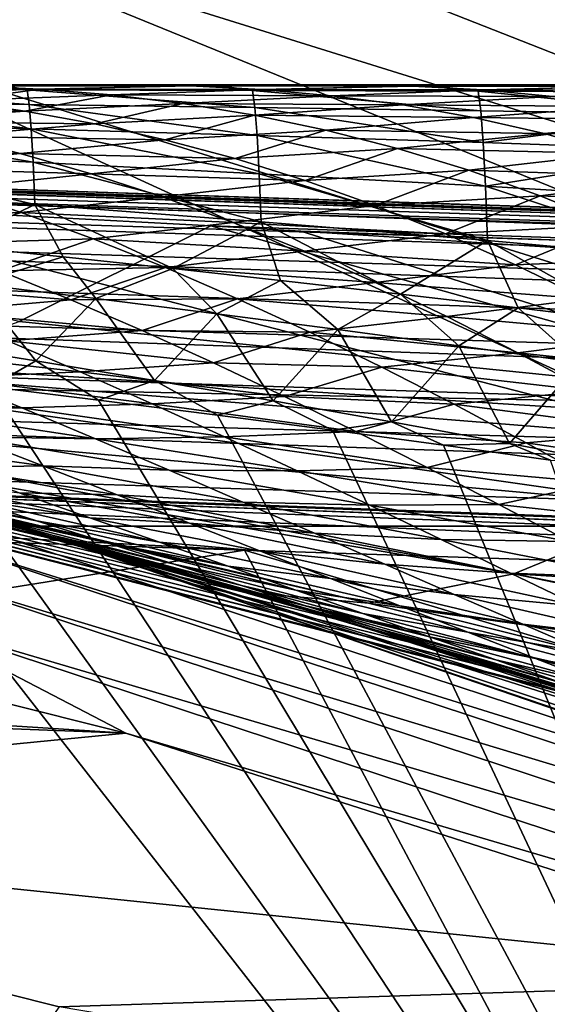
# Model space of a CAD drawing. Header units: metres. Extents: x -31 to 167, y -24 to 31.
# Tile 84 of 155: x 5.902 to 6.839, y 20.867 to 22.616. Entities that reach past the tile are written whole.
import ezdxf

# ---------------------------------------------------------------- set-up
doc = ezdxf.new("R2010")
doc.units = ezdxf.units.M
doc.layers.add('solid_12_381_042_XXX', color=7, linetype='CONTINUOUS')

msp = doc.modelspace()

# ---------------------------------------------------------------- linework, layer by layer
at = {"layer": 'solid_12_381_042_XXX'}
for points in [[(5.735486, 23.269783, -0.742193), (5.711607, 23.172903, -0.50068), (8.463148, 22.315489, -0.50068)], [(8.49853, 22.408783, -0.742193), (5.735486, 23.269783, -0.742193), (8.463148, 22.315489, -0.50068)], [(7.416531, 22.825317, -1), (5.735486, 23.269783, -0.742193), (8.49853, 22.408783, -0.742193)], [(5.711607, 23.172903, -0.50068), (5.673571, 23.018581, -0.293264), (8.406787, 22.166876, -0.293264)], [(8.463148, 22.315489, -0.50068), (5.711607, 23.172903, -0.50068), (8.406787, 22.166876, -0.293264)], [(5.673571, 23.018581, -0.293264), (5.623972, 22.817352, -0.134106), (8.333295, 21.973093, -0.134106)], [(8.406787, 22.166876, -0.293264), (5.673571, 23.018581, -0.293264), (8.333295, 21.973093, -0.134106)], [(10.218121, 21.716084, -4), (-10.218286, 21.716007, -4), (-7.416245, 22.825409, -4)], [(10.218121, 21.716084, -4), (-7.416245, 22.825409, -4), (7.416117, 22.825451, -4)], [(5.623972, 22.817352, -0.134106), (5.5662, 22.58296, -0.034074), (8.247691, 21.747374, -0.034074)], [(8.333295, 21.973093, -0.134106), (5.623972, 22.817352, -0.134106), (8.247691, 21.747374, -0.034074)], [(7.126499, 21.868082), (4.330167, 22.58868), (4.216481, 22.10136)], [(5.5662, 22.58296, -0.034074), (4.330167, 22.58868), (7.126499, 21.868082)], [(8.247691, 21.747374, -0.034074), (5.5662, 22.58296, -0.034074), (7.126499, 21.868082)], [(5.867918, 22.5, 114.522804), (5.514713, 22.492529, 114.654556), (5.91559, 22.491316, 114.65329)], [(5.810761, 22.498266, 109.09314), (5.937952, 22.492479, 108.910759), (5.538063, 22.493422, 108.916817)], [(6.079035, 22.5, 109.275742), (5.736103, 22.5, 109.275742), (5.867918, 22.5, 114.522804)], [(5.810761, 22.498266, 109.09314), (5.736103, 22.5, 109.275742), (6.079035, 22.5, 109.275742)], [(6.204986, 22.497984, 109.095863), (5.810761, 22.498266, 109.09314), (6.079035, 22.5, 109.275742)], [(6.204986, 22.497984, 109.095863), (5.937952, 22.492479, 108.910759), (5.810761, 22.498266, 109.09314)], [(6.24662, 22.5, 114.512352), (5.867918, 22.5, 114.522804), (5.91559, 22.491316, 114.65329)], [(6.079035, 22.5, 109.275742), (5.867918, 22.5, 114.522804), (6.24662, 22.5, 114.512352)], [(6.24662, 22.5, 114.512352), (5.91559, 22.491316, 114.65329), (6.315918, 22.489992, 114.651566)], [(6.204986, 22.497984, 109.095863), (6.330896, 22.491745, 108.916199), (5.937952, 22.492479, 108.910759)], [(6.151828, 22.5, 109.275742), (6.079035, 22.5, 109.275742), (6.24662, 22.5, 114.512352)], [(6.204986, 22.497984, 109.095863), (6.079035, 22.5, 109.275742), (6.151828, 22.5, 109.275742)], [(6.475266, 22.5, 109.275742), (6.151828, 22.5, 109.275742), (6.24662, 22.5, 114.512352)], [(6.204986, 22.497984, 109.095863), (6.151828, 22.5, 109.275742), (6.475266, 22.5, 109.275742)], [(6.600034, 22.497673, 109.098755), (6.204986, 22.497984, 109.095863), (6.475266, 22.5, 109.275742)], [(6.600034, 22.497673, 109.098755), (6.330896, 22.491745, 108.916199), (6.204986, 22.497984, 109.095863)], [(6.620892, 22.5, 114.501373), (6.24662, 22.5, 114.512352), (6.315918, 22.489992, 114.651566)], [(6.475266, 22.5, 109.275742), (6.24662, 22.5, 114.512352), (6.620892, 22.5, 114.501373)], [(6.620892, 22.5, 114.501373), (6.315918, 22.489992, 114.651566), (6.71641, 22.488546, 114.649368)], [(6.600034, 22.497673, 109.098755), (6.724587, 22.491058, 108.921974), (6.330896, 22.491745, 108.916199)], [(6.563918, 22.5, 109.275742), (6.475266, 22.5, 109.275742), (6.620892, 22.5, 114.501373)], [(6.600034, 22.497673, 109.098755), (6.475266, 22.5, 109.275742), (6.563918, 22.5, 109.275742)], [(6.872386, 22.5, 109.275734), (6.563918, 22.5, 109.275742), (6.620892, 22.5, 114.501373)], [(6.600034, 22.497673, 109.098755), (6.563918, 22.5, 109.275742), (6.872386, 22.5, 109.275734)], [(6.995819, 22.497532, 109.101791), (6.600034, 22.497673, 109.098755), (6.872386, 22.5, 109.275734)], [(6.995819, 22.497532, 109.101791), (6.724587, 22.491058, 108.921974), (6.600034, 22.497673, 109.098755)], [(6.988854, 22.5, 114.489922), (6.620892, 22.5, 114.501373), (6.71641, 22.488546, 114.649368)], [(6.872386, 22.5, 109.275734), (6.620892, 22.5, 114.501373), (6.988854, 22.5, 114.489922)], [(6.988854, 22.5, 114.489922), (6.71641, 22.488546, 114.649368), (7.116345, 22.486977, 114.646706)], [(6.995819, 22.497532, 109.101791), (7.118928, 22.490526, 108.92807), (6.724587, 22.491058, 108.921974)], [(30.313025, 21.493221, 142.746536), (0.756085, 22.487293, 142.760712), (1.120382, 22.47504, 144.491714)], [(1.315599, 22.468142, 142.738632), (0.756085, 22.487293, 142.760712), (30.313025, 21.493221, 142.746536)], [(5.514713, 22.492529, 114.654556), (5.517868, 22.469984, 114.775681), (5.919177, 22.465134, 114.783508)], [(5.91559, 22.491316, 114.65329), (5.514713, 22.492529, 114.654556), (5.919177, 22.465134, 114.783508)], [(5.937952, 22.492479, 108.910759), (5.662529, 22.484547, 108.737701), (5.538063, 22.493422, 108.916817)], [(5.937952, 22.492479, 108.910759), (5.786964, 22.471333, 108.558769), (5.662529, 22.484547, 108.737701)], [(5.937952, 22.492479, 108.910759), (6.065067, 22.482212, 108.728683), (5.786964, 22.471333, 108.558769)], [(6.065067, 22.482212, 108.728683), (5.911388, 22.453411, 108.380005), (5.786964, 22.471333, 108.558769)], [(6.065067, 22.482212, 108.728683), (6.192122, 22.466955, 108.54689), (5.911388, 22.453411, 108.380005)], [(5.91559, 22.491316, 114.65329), (5.919177, 22.465134, 114.783508), (6.319983, 22.459843, 114.790924)], [(6.315918, 22.489992, 114.651566), (5.91559, 22.491316, 114.65329), (6.319983, 22.459843, 114.790924)], [(6.330896, 22.491745, 108.916199), (6.065067, 22.482212, 108.728683), (5.937952, 22.492479, 108.910759)], [(6.330896, 22.491745, 108.916199), (6.456699, 22.480745, 108.736931), (6.065067, 22.482212, 108.728683)], [(6.456699, 22.480745, 108.736931), (6.192122, 22.466955, 108.54689), (6.065067, 22.482212, 108.728683)], [(6.456699, 22.480745, 108.736931), (6.582403, 22.464396, 108.558029), (6.192122, 22.466955, 108.54689)], [(6.315918, 22.489992, 114.651566), (6.319983, 22.459843, 114.790924), (6.720975, 22.454082, 114.797935)], [(6.71641, 22.488546, 114.649368), (6.315918, 22.489992, 114.651566), (6.720975, 22.454082, 114.797935)], [(6.724587, 22.491058, 108.921974), (6.456699, 22.480745, 108.736931), (6.330896, 22.491745, 108.916199)], [(6.724587, 22.491058, 108.921974), (6.848995, 22.47933, 108.745682), (6.456699, 22.480745, 108.736931)], [(6.848995, 22.47933, 108.745682), (6.582403, 22.464396, 108.558029), (6.456699, 22.480745, 108.736931)], [(6.848995, 22.47933, 108.745682), (6.973261, 22.461729, 108.569817), (6.582403, 22.464396, 108.558029)], [(6.71641, 22.488546, 114.649368), (6.720975, 22.454082, 114.797935), (7.121469, 22.447828, 114.804535)], [(7.116345, 22.486977, 114.646706), (6.71641, 22.488546, 114.649368), (7.121469, 22.447828, 114.804535)], [(7.118928, 22.490526, 108.92807), (6.848995, 22.47933, 108.745682), (6.724587, 22.491058, 108.921974)], [(30.490351, 21.468952, 144.664551), (1.120014, 22.467461, 144.594604), (1.119152, 22.44487, 144.695175)], [(30.50066, 21.48691, 144.505798), (1.120382, 22.47504, 144.491714), (1.120014, 22.467461, 144.594604)], [(30.490351, 21.468952, 144.664551), (30.50066, 21.48691, 144.505798), (1.120014, 22.467461, 144.594604)], [(30.50066, 21.48691, 144.505798), (30.313025, 21.493221, 142.746536), (1.120382, 22.47504, 144.491714)], [(1.315599, 22.468142, 142.738632), (30.313025, 21.493221, 142.746536), (30.306046, 21.475065, 142.587387)], [(1.315599, 22.468142, 142.738632), (30.306046, 21.475065, 142.587387), (1.898175, 22.44739, 142.713928)], [(5.517868, 22.469984, 114.775681), (5.520926, 22.432707, 114.89312), (5.922636, 22.421913, 114.909111)], [(5.919177, 22.465134, 114.783508), (5.517868, 22.469984, 114.775681), (5.922636, 22.421913, 114.909111)], [(5.786964, 22.471333, 108.558769), (5.911388, 22.453411, 108.380005), (5.524968, 22.456446, 108.365898)], [(6.192122, 22.466955, 108.54689), (6.035814, 22.430494, 108.201378), (5.911388, 22.453411, 108.380005)], [(5.919177, 22.465134, 114.783508), (5.922636, 22.421913, 114.909111), (6.323883, 22.410168, 114.924583)], [(6.319983, 22.459843, 114.790924), (5.919177, 22.465134, 114.783508), (6.323883, 22.410168, 114.924583)], [(6.192122, 22.466955, 108.54689), (6.319126, 22.44627, 108.365349), (6.035814, 22.430494, 108.201378)], [(6.582403, 22.464396, 108.558029), (6.319126, 22.44627, 108.365349), (6.192122, 22.466955, 108.54689)], [(6.582403, 22.464396, 108.558029), (6.708013, 22.442129, 108.37944), (6.319126, 22.44627, 108.365349)], [(6.973261, 22.461729, 108.569817), (6.708013, 22.442129, 108.37944), (6.582403, 22.464396, 108.558029)], [(6.973261, 22.461729, 108.569817), (7.097389, 22.437498, 108.394348), (6.708013, 22.442129, 108.37944)], [(30.490351, 21.468952, 144.664551), (1.119152, 22.44487, 144.695175), (1.1178, 22.407757, 144.791367)], [(30.306046, 21.475065, 142.587387), (3.335737, 22.391733, 142.647522), (1.898175, 22.44739, 142.713928)], [(5.911388, 22.453411, 108.380005), (5.650889, 22.435179, 108.184288), (5.524968, 22.456446, 108.365898)], [(5.911388, 22.453411, 108.380005), (6.035814, 22.430494, 108.201378), (5.650889, 22.435179, 108.184288)], [(6.319126, 22.44627, 108.365349), (6.160256, 22.402393, 108.022842), (6.035814, 22.430494, 108.201378)], [(6.319126, 22.44627, 108.365349), (6.446092, 22.419786, 108.184013), (6.160256, 22.402393, 108.022842)], [(6.708013, 22.442129, 108.37944), (6.446092, 22.419786, 108.184013), (6.319126, 22.44627, 108.365349)], [(6.319983, 22.459843, 114.790924), (6.323883, 22.410168, 114.924583), (6.725327, 22.397411, 114.939537)], [(6.720975, 22.454082, 114.797935), (6.319983, 22.459843, 114.790924), (6.725327, 22.397411, 114.939537)], [(7.121469, 22.447828, 114.804535), (6.720975, 22.454082, 114.797935), (6.725327, 22.397411, 114.939537)], [(7.121469, 22.447828, 114.804535), (6.725327, 22.397411, 114.939537), (7.12632, 22.383598, 114.953941)], [(5.520926, 22.432707, 114.89312), (5.523842, 22.38126, 115.005081), (5.925907, 22.362413, 115.027878)], [(5.922636, 22.421913, 114.909111), (5.520926, 22.432707, 114.89312), (5.925907, 22.362413, 115.027878)], [(6.035814, 22.430494, 108.201378), (5.776868, 22.409094, 108.002701), (5.650889, 22.435179, 108.184288)], [(6.035814, 22.430494, 108.201378), (6.160256, 22.402393, 108.022842), (5.776868, 22.409094, 108.002701)], [(6.708013, 22.442129, 108.37944), (6.833538, 22.413397, 108.201126), (6.446092, 22.419786, 108.184013)], [(7.097389, 22.437498, 108.394348), (6.833538, 22.413397, 108.201126), (6.708013, 22.442129, 108.37944)], [(7.097389, 22.437498, 108.394348), (7.221373, 22.406137, 108.219215), (6.833538, 22.413397, 108.201126)], [(30.48839, 21.410524, 144.824265), (1.1178, 22.407757, 144.791367), (1.115987, 22.356922, 144.881042)], [(30.490351, 21.468952, 144.664551), (1.1178, 22.407757, 144.791367), (30.48839, 21.410524, 144.824265)], [(5.776868, 22.409094, 108.002701), (5.902916, 22.378107, 107.821114), (5.521444, 22.386549, 107.799194)], [(6.160256, 22.402393, 108.022842), (5.902916, 22.378107, 107.821114), (5.776868, 22.409094, 108.002701)], [(5.922636, 22.421913, 114.909111), (5.925907, 22.362413, 115.027878), (6.327539, 22.34197, 115.049812)], [(6.323883, 22.410168, 114.924583), (5.922636, 22.421913, 114.909111), (6.327539, 22.34197, 115.049812)], [(6.446092, 22.419786, 108.184013), (6.284724, 22.368927, 107.84436), (6.160256, 22.402393, 108.022842)], [(6.446092, 22.419786, 108.184013), (6.573029, 22.387154, 108.002831), (6.284724, 22.368927, 107.84436)], [(6.323883, 22.410168, 114.924583), (6.327539, 22.34197, 115.049812), (6.729367, 22.319843, 115.070869)], [(6.725327, 22.397411, 114.939537), (6.323883, 22.410168, 114.924583), (6.729367, 22.319843, 115.070869)], [(6.833538, 22.413397, 108.201126), (6.573029, 22.387154, 108.002831), (6.446092, 22.419786, 108.184013)], [(6.833538, 22.413397, 108.201126), (6.958972, 22.377874, 108.023033), (6.573029, 22.387154, 108.002831)], [(7.221373, 22.406137, 108.219215), (6.958972, 22.377874, 108.023033), (6.833538, 22.413397, 108.201126)], [(30.306046, 21.475065, 142.587387), (4.14347, 22.356859, 142.606277), (3.335737, 22.391733, 142.647522)], [(6.160256, 22.402393, 108.022842), (6.284724, 22.368927, 107.84436), (5.902916, 22.378107, 107.821114)], [(7.12632, 22.383598, 114.953941), (6.725327, 22.397411, 114.939537), (6.729367, 22.319843, 115.070869)], [(5.902916, 22.378107, 107.821114), (5.649107, 22.353317, 107.614578), (5.521444, 22.386549, 107.799194)], [(5.523842, 22.38126, 115.005081), (5.526562, 22.316429, 115.109871), (5.928926, 22.287693, 115.137711)], [(5.925907, 22.362413, 115.027878), (5.523842, 22.38126, 115.005081), (5.928926, 22.287693, 115.137711)], [(5.902916, 22.378107, 107.821114), (6.029046, 22.342136, 107.639488), (5.649107, 22.353317, 107.614578)], [(6.284724, 22.368927, 107.84436), (6.029046, 22.342136, 107.639488), (5.902916, 22.378107, 107.821114)], [(6.573029, 22.387154, 108.002831), (6.409214, 22.32999, 107.665901), (6.284724, 22.368927, 107.84436)], [(6.573029, 22.387154, 108.002831), (6.699931, 22.348185, 107.821762), (6.409214, 22.32999, 107.665901)], [(6.958972, 22.377874, 108.023033), (6.699931, 22.348185, 107.821762), (6.573029, 22.387154, 108.002831)], [(6.958972, 22.377874, 108.023033), (7.084301, 22.33544, 107.845108), (6.699931, 22.348185, 107.821762)], [(7.12632, 22.383598, 114.953941), (6.729367, 22.319843, 115.070869), (7.130774, 22.295975, 115.090965)], [(30.485064, 21.31156, 144.969452), (1.115987, 22.356922, 144.881042), (1.113752, 22.293468, 144.962296)], [(30.48839, 21.410524, 144.824265), (1.115987, 22.356922, 144.881042), (30.485064, 21.31156, 144.969452)], [(30.306046, 21.475065, 142.587387), (4.783903, 22.32691, 142.571732), (4.14347, 22.356859, 142.606277)], [(5.925907, 22.362413, 115.027878), (5.928926, 22.287693, 115.137711), (6.33087, 22.256645, 115.164078)], [(6.327539, 22.34197, 115.049812), (5.925907, 22.362413, 115.027878), (6.33087, 22.256645, 115.164078)], [(6.284724, 22.368927, 107.84436), (6.409214, 22.32999, 107.665901), (6.029046, 22.342136, 107.639488)], [(6.029046, 22.342136, 107.639488), (5.776908, 22.315529, 107.429825), (5.649107, 22.353317, 107.614578)], [(6.029046, 22.342136, 107.639488), (6.155251, 22.301165, 107.457787), (5.776908, 22.315529, 107.429825)], [(6.409214, 22.32999, 107.665901), (6.155251, 22.301165, 107.457787), (6.029046, 22.342136, 107.639488)], [(6.327539, 22.34197, 115.049812), (6.33087, 22.256645, 115.164078), (6.732992, 22.223196, 115.188881)], [(6.729367, 22.319843, 115.070869), (6.327539, 22.34197, 115.049812), (6.732992, 22.223196, 115.188881)], [(6.699931, 22.348185, 107.821762), (6.53371, 22.285557, 107.487427), (6.409214, 22.32999, 107.665901)], [(6.699931, 22.348185, 107.821762), (6.826781, 22.302811, 107.640762), (6.53371, 22.285557, 107.487427)], [(7.084301, 22.33544, 107.845108), (6.826781, 22.302811, 107.640762), (6.699931, 22.348185, 107.821762)], [(30.304073, 21.416359, 142.427338), (6.241515, 22.249552, 142.487793), (4.783903, 22.32691, 142.571732)], [(5.901484, 22.079742, 141.962677), (4.783903, 22.32691, 142.571732), (6.241515, 22.249552, 142.487793)], [(30.306046, 21.475065, 142.587387), (30.304073, 21.416359, 142.427338), (4.783903, 22.32691, 142.571732)], [(6.409214, 22.32999, 107.665901), (6.53371, 22.285557, 107.487427), (6.155251, 22.301165, 107.457787)], [(7.084301, 22.33544, 107.845108), (7.209513, 22.285992, 107.667297), (6.826781, 22.302811, 107.640762)], [(5.928926, 22.287693, 115.137711), (5.526562, 22.316429, 115.109871), (5.78021, 22.21463, 115.22525)], [(5.776908, 22.315529, 107.429825), (5.904835, 22.273216, 107.244926), (5.614505, 22.261705, 107.090462)], [(6.155251, 22.301165, 107.457787), (5.904835, 22.273216, 107.244926), (5.776908, 22.315529, 107.429825)], [(6.826781, 22.302811, 107.640762), (6.658197, 22.235611, 107.308914), (6.53371, 22.285557, 107.487427)], [(6.826781, 22.302811, 107.640762), (6.953566, 22.250988, 107.459778), (6.658197, 22.235611, 107.308914)], [(6.729367, 22.319843, 115.070869), (6.732992, 22.223196, 115.188881), (7.134704, 22.187288, 115.211975)], [(7.130774, 22.295975, 115.090965), (6.729367, 22.319843, 115.070869), (7.134704, 22.187288, 115.211975)], [(7.209513, 22.285992, 107.667297), (6.953566, 22.250988, 107.459778), (6.826781, 22.302811, 107.640762)], [(30.485064, 21.31156, 144.969452), (1.113752, 22.293468, 144.962296), (1.111143, 22.218773, 145.033325)], [(5.928926, 22.287693, 115.137711), (5.78021, 22.21463, 115.22525), (5.979191, 22.194262, 115.240028)], [(6.155251, 22.301165, 107.457787), (6.281512, 22.255198, 107.276009), (5.904835, 22.273216, 107.244926)], [(5.928926, 22.287693, 115.137711), (5.979191, 22.194262, 115.240028), (6.174068, 22.173573, 115.253944)], [(6.33087, 22.256645, 115.164078), (5.928926, 22.287693, 115.137711), (6.174068, 22.173573, 115.253944)], [(6.53371, 22.285557, 107.487427), (6.281512, 22.255198, 107.276009), (6.155251, 22.301165, 107.457787)], [(6.53371, 22.285557, 107.487427), (6.658197, 22.235611, 107.308914), (6.281512, 22.255198, 107.276009)], [(5.904835, 22.273216, 107.244926), (5.740658, 22.217434, 106.907501), (5.614505, 22.261705, 107.090462)], [(5.904835, 22.273216, 107.244926), (6.032865, 22.226439, 107.059883), (5.740658, 22.217434, 106.907501)], [(6.281512, 22.255198, 107.276009), (6.032865, 22.226439, 107.059883), (5.904835, 22.273216, 107.244926)], [(5.600026, 21.791964, 139.842636), (5.960344, 21.696182, 118.390305), (3.22969, 22.266996, 118.390305)], [(5.749282, 21.737875, 118.2976), (3.22969, 22.266996, 118.390305), (5.960344, 21.696182, 118.390305)], [(6.281512, 22.255198, 107.276009), (6.407811, 22.204277, 107.094116), (6.032865, 22.226439, 107.059883)], [(6.33087, 22.256645, 115.164078), (6.174068, 22.173573, 115.253944), (6.365152, 22.152552, 115.267059)], [(6.658197, 22.235611, 107.308914), (6.407811, 22.204277, 107.094116), (6.281512, 22.255198, 107.276009)], [(6.33087, 22.256645, 115.164078), (6.365152, 22.152552, 115.267059), (6.578752, 22.128246, 115.281013)], [(6.732992, 22.223196, 115.188881), (6.33087, 22.256645, 115.164078), (6.578752, 22.128246, 115.281013)], [(6.953566, 22.250988, 107.459778), (6.78267, 22.180296, 107.130295), (6.658197, 22.235611, 107.308914)], [(6.953566, 22.250988, 107.459778), (7.080287, 22.192865, 107.278717), (6.78267, 22.180296, 107.130295)], [(7.385522, 21.928896, 141.929443), (5.901484, 22.079742, 141.962677), (6.241515, 22.249552, 142.487793)], [(30.304073, 21.416359, 142.427338), (6.401515, 22.240175, 142.47821), (6.241515, 22.249552, 142.487793)], [(7.385522, 21.928896, 141.929443), (6.241515, 22.249552, 142.487793), (6.401515, 22.240175, 142.47821)], [(30.304073, 21.416359, 142.427338), (7.712156, 22.156013, 142.398376), (6.401515, 22.240175, 142.47821)], [(7.385522, 21.928896, 141.929443), (6.401515, 22.240175, 142.47821), (7.712156, 22.156013, 142.398376)], [(6.658197, 22.235611, 107.308914), (6.78267, 22.180296, 107.130295), (6.407811, 22.204277, 107.094116)], [(30.480618, 21.17931, 145.085587), (1.111143, 22.218773, 145.033325), (1.108217, 22.13446, 145.092621)], [(30.485064, 21.31156, 144.969452), (1.111143, 22.218773, 145.033325), (30.480618, 21.17931, 145.085587)], [(6.032865, 22.226439, 107.059883), (5.866937, 22.169521, 106.72435), (5.740658, 22.217434, 106.907501)], [(6.032865, 22.226439, 107.059883), (6.160978, 22.175287, 106.874672), (5.866937, 22.169521, 106.72435)], [(6.407811, 22.204277, 107.094116), (6.160978, 22.175287, 106.874672), (6.032865, 22.226439, 107.059883)], [(6.732992, 22.223196, 115.188881), (6.578752, 22.128246, 115.281013), (6.787225, 22.103737, 115.293839)], [(6.732992, 22.223196, 115.188881), (6.787225, 22.103737, 115.293839), (6.99085, 22.078979, 115.305626)], [(7.134704, 22.187288, 115.211975), (6.732992, 22.223196, 115.188881), (6.99085, 22.078979, 115.305626)], [(5.979191, 22.194262, 115.240028), (5.78021, 22.21463, 115.22525), (5.822164, 22.146566, 115.296539)], [(6.407811, 22.204277, 107.094116), (6.53414, 22.148602, 106.912064), (6.160978, 22.175287, 106.874672)], [(6.78267, 22.180296, 107.130295), (6.53414, 22.148602, 106.912064), (6.407811, 22.204277, 107.094116)], [(5.979191, 22.194262, 115.240028), (5.822164, 22.146566, 115.296539), (6.037364, 22.120472, 115.312218)], [(6.174068, 22.173573, 115.253944), (5.979191, 22.194262, 115.240028), (6.037364, 22.120472, 115.312218)], [(6.78267, 22.180296, 107.130295), (6.907129, 22.11985, 106.951492), (6.53414, 22.148602, 106.912064)], [(7.080287, 22.192865, 107.278717), (6.907129, 22.11985, 106.951492), (6.78267, 22.180296, 107.130295)], [(5.866937, 22.169521, 106.72435), (5.993321, 22.118179, 106.540985), (5.624198, 22.147537, 106.500603)], [(6.160978, 22.175287, 106.874672), (5.993321, 22.118179, 106.540985), (5.866937, 22.169521, 106.72435)], [(6.160978, 22.175287, 106.874672), (6.289162, 22.120001, 106.689262), (5.993321, 22.118179, 106.540985)], [(6.174068, 22.173573, 115.253944), (6.037364, 22.120472, 115.312218), (6.252363, 22.093414, 115.327042)], [(6.53414, 22.148602, 106.912064), (6.289162, 22.120001, 106.689262), (6.160978, 22.175287, 106.874672)], [(6.365152, 22.152552, 115.267059), (6.174068, 22.173573, 115.253944), (6.252363, 22.093414, 115.327042)], [(5.993321, 22.118179, 106.540985), (5.7525, 22.09763, 106.313942), (5.624198, 22.147537, 106.500603)], [(5.822164, 22.146566, 115.296539), (5.720144, 22.043377, 115.438873), (5.931077, 22.009577, 115.45726)], [(6.037364, 22.120472, 115.312218), (5.822164, 22.146566, 115.296539), (5.931077, 22.009577, 115.45726)], [(6.365152, 22.152552, 115.267059), (6.252363, 22.093414, 115.327042), (6.467251, 22.065399, 115.340973)], [(6.53414, 22.148602, 106.912064), (6.660494, 22.088438, 106.729805), (6.289162, 22.120001, 106.689262)], [(6.578752, 22.128246, 115.281013), (6.365152, 22.152552, 115.267059), (6.467251, 22.065399, 115.340973)], [(6.907129, 22.11985, 106.951492), (6.660494, 22.088438, 106.729805), (6.53414, 22.148602, 106.912064)], [(30.480618, 21.17931, 145.085587), (1.108217, 22.13446, 145.092621), (1.105038, 22.042368, 145.138855)], [(6.578752, 22.128246, 115.281013), (6.467251, 22.065399, 115.340973), (6.681955, 22.036461, 115.353928)], [(6.787225, 22.103737, 115.293839), (6.578752, 22.128246, 115.281013), (6.681955, 22.036461, 115.353928)], [(5.993321, 22.118179, 106.540985), (6.119797, 22.06366, 106.357407), (5.7525, 22.09763, 106.313942)], [(6.037364, 22.120472, 115.312218), (5.931077, 22.009577, 115.45726), (6.141681, 21.974602, 115.474472)], [(6.289162, 22.120001, 106.689262), (6.119797, 22.06366, 106.357407), (5.993321, 22.118179, 106.540985)], [(6.252363, 22.093414, 115.327042), (6.037364, 22.120472, 115.312218), (6.141681, 21.974602, 115.474472)], [(6.289162, 22.120001, 106.689262), (6.417405, 22.06086, 106.503616), (6.119797, 22.06366, 106.357407)], [(6.660494, 22.088438, 106.729805), (6.417405, 22.06086, 106.503616), (6.289162, 22.120001, 106.689262)], [(6.907129, 22.11985, 106.951492), (7.031548, 22.054554, 106.772461), (6.660494, 22.088438, 106.729805)], [(4.216481, 22.10136), (6.791781, 21.450447, 101.904671), (6.928383, 21.406717, 101.786072)], [(6.952882, 21.398771), (4.216481, 22.10136), (6.928383, 21.406717, 101.786072)], [(4.216481, 22.10136), (6.779873, 21.454214, 101.91497), (6.791781, 21.450447, 101.904671)], [(4.216481, 22.10136), (6.630152, 21.500956, 102.04409), (6.779873, 21.454214, 101.91497)], [(4.216481, 22.10136), (6.479219, 21.546919, 102.173439), (6.630152, 21.500956, 102.04409)], [(4.216481, 22.10136), (6.327077, 21.592085, 102.302994), (6.479219, 21.546919, 102.173439)], [(4.216481, 22.10136), (6.173728, 21.636429, 102.432777), (6.327077, 21.592085, 102.302994)], [(4.216481, 22.10136), (6.019174, 21.679934, 102.562782), (6.173728, 21.636429, 102.432777)], [(4.216481, 22.10136), (5.863296, 21.722609, 102.692856), (6.019174, 21.679934, 102.562782)], [(7.126499, 21.868082), (4.216481, 22.10136), (6.952882, 21.398771)], [(6.119797, 22.06366, 106.357407), (5.880917, 22.045084, 106.12706), (5.7525, 22.09763, 106.313942)], [(6.252363, 22.093414, 115.327042), (6.141681, 21.974602, 115.474472), (6.352102, 21.93845, 115.490448)], [(6.467251, 22.065399, 115.340973), (6.252363, 22.093414, 115.327042), (6.352102, 21.93845, 115.490448)], [(6.787225, 22.103737, 115.293839), (6.681955, 22.036461, 115.353928), (6.896406, 22.006626, 115.365837)], [(6.99085, 22.078979, 115.305626), (6.787225, 22.103737, 115.293839), (6.896406, 22.006626, 115.365837)], [(7.385522, 21.928896, 141.929443), (5.58101, 21.964479, 141.383194), (5.901484, 22.079742, 141.962677)], [(6.660494, 22.088438, 106.729805), (6.786814, 22.024111, 106.547333), (6.417405, 22.06086, 106.503616)], [(7.031548, 22.054554, 106.772461), (6.786814, 22.024111, 106.547333), (6.660494, 22.088438, 106.729805)], [(6.119797, 22.06366, 106.357407), (6.246303, 22.006252, 106.173645), (5.880917, 22.045084, 106.12706)], [(6.417405, 22.06086, 106.503616), (6.246303, 22.006252, 106.173645), (6.119797, 22.06366, 106.357407)], [(6.417405, 22.06086, 106.503616), (6.545602, 21.998228, 106.317833), (6.246303, 22.006252, 106.173645)], [(6.467251, 22.065399, 115.340973), (6.352102, 21.93845, 115.490448), (6.562273, 21.901157, 115.505104)], [(6.786814, 22.024111, 106.547333), (6.545602, 21.998228, 106.317833), (6.417405, 22.06086, 106.503616)], [(6.681955, 22.036461, 115.353928), (6.467251, 22.065399, 115.340973), (6.562273, 21.901157, 115.505104)], [(30.475502, 21.027117, 145.163284), (1.105038, 22.042368, 145.138855), (1.101675, 21.944489, 145.171066)], [(30.480618, 21.17931, 145.085587), (1.105038, 22.042368, 145.138855), (30.475502, 21.027117, 145.163284)], [(5.880917, 22.045084, 106.12706), (6.009346, 21.990202, 105.940056), (5.645744, 22.03146, 105.89238)], [(5.720144, 22.043377, 115.438873), (5.85028, 21.963594, 115.540306), (5.931077, 22.009577, 115.45726)], [(6.246303, 22.006252, 106.173645), (6.009346, 21.990202, 105.940056), (5.880917, 22.045084, 106.12706)], [(7.031548, 22.054554, 106.772461), (7.155706, 21.98494, 106.59343), (6.786814, 22.024111, 106.547333)], [(6.009346, 21.990202, 105.940056), (5.776093, 21.979555, 105.702217), (5.645744, 22.03146, 105.89238)], [(6.786814, 22.024111, 106.547333), (6.91286, 21.956163, 106.364944), (6.545602, 21.998228, 106.317833)], [(6.681955, 22.036461, 115.353928), (6.562273, 21.901157, 115.505104), (6.772117, 21.862757, 115.518364)], [(6.896406, 22.006626, 115.365837), (6.681955, 22.036461, 115.353928), (6.772117, 21.862757, 115.518364)], [(7.155706, 21.98494, 106.59343), (6.91286, 21.956163, 106.364944), (6.786814, 22.024111, 106.547333)], [(5.305753, 19.801424, 115.540306), (7.845351, 18.939327, 115.540306), (5.448718, 22.012014, 115.540306)], [(7.845351, 18.939327, 115.540306), (5.652816, 21.987604, 115.540306), (5.448718, 22.012014, 115.540306)], [(5.931077, 22.009577, 115.45726), (5.85028, 21.963594, 115.540306), (6.04201, 21.939789, 115.540306)], [(5.931077, 22.009577, 115.45726), (6.04201, 21.939789, 115.540306), (6.141681, 21.974602, 115.474472)], [(6.246303, 22.006252, 106.173645), (6.372584, 21.946405, 105.990036), (6.009346, 21.990202, 105.940056)], [(6.545602, 21.998228, 106.317833), (6.372584, 21.946405, 105.990036), (6.246303, 22.006252, 106.173645)], [(6.896406, 22.006626, 115.365837), (6.772117, 21.862757, 115.518364), (6.981583, 21.82329, 115.530136)], [(6.009346, 21.990202, 105.940056), (6.137532, 21.933405, 105.753288), (5.776093, 21.979555, 105.702217)], [(6.372584, 21.946405, 105.990036), (6.137532, 21.933405, 105.753288), (6.009346, 21.990202, 105.940056)], [(6.545602, 21.998228, 106.317833), (6.673529, 21.932615, 106.132179), (6.372584, 21.946405, 105.990036)], [(6.91286, 21.956163, 106.364944), (6.673529, 21.932615, 106.132179), (6.545602, 21.998228, 106.317833)], [(5.776093, 21.979555, 105.702217), (5.906212, 21.926191, 105.512314), (5.545609, 21.975134, 105.461525)], [(5.906212, 21.926191, 105.512314), (5.677663, 21.925514, 105.268532), (5.545609, 21.975134, 105.461525)], [(7.845351, 18.939327, 115.540306), (5.85028, 21.963594, 115.540306), (5.652816, 21.987604, 115.540306)], [(6.137532, 21.933405, 105.753288), (5.906212, 21.926191, 105.512314), (5.776093, 21.979555, 105.702217)], [(6.141681, 21.974602, 115.474472), (6.04201, 21.939789, 115.540306), (6.25343, 21.912985, 115.540306)], [(6.141681, 21.974602, 115.474472), (6.25343, 21.912985, 115.540306), (6.352102, 21.93845, 115.490448)], [(7.071083, 21.750887, 141.401703), (5.288501, 21.912296, 140.756927), (5.58101, 21.964479, 141.383194)], [(7.385522, 21.928896, 141.929443), (7.071083, 21.750887, 141.401703), (5.58101, 21.964479, 141.383194)], [(7.845351, 18.939327, 115.540306), (6.04201, 21.939789, 115.540306), (5.85028, 21.963594, 115.540306)], [(6.91286, 21.956163, 106.364944), (7.039012, 21.884842, 106.182007), (6.673529, 21.932615, 106.132179)], [(6.301621, 21.673597, 145.193024), (1.101675, 21.944489, 145.171066), (1.098201, 21.842947, 145.188538)], [(11.558103, 21.500824, 145.196259), (1.101675, 21.944489, 145.171066), (6.301621, 21.673597, 145.193024)], [(16.865307, 21.32514, 145.198502), (1.101675, 21.944489, 145.171066), (11.558103, 21.500824, 145.196259)], [(22.232065, 21.146555, 145.199921), (1.101675, 21.944489, 145.171066), (16.865307, 21.32514, 145.198502)], [(27.720585, 20.963165, 145.200562), (1.101675, 21.944489, 145.171066), (22.232065, 21.146555, 145.199921)], [(30.46209, 20.871155, 145.200592), (1.101675, 21.944489, 145.171066), (27.720585, 20.963165, 145.200562)], [(30.475502, 21.027117, 145.163284), (1.101675, 21.944489, 145.171066), (30.46209, 20.871155, 145.200592)], [(7.845351, 18.939327, 115.540306), (6.25343, 21.912985, 115.540306), (6.04201, 21.939789, 115.540306)], [(6.372584, 21.946405, 105.990036), (6.498917, 21.884336, 105.806129), (6.137532, 21.933405, 105.753288)], [(6.352102, 21.93845, 115.490448), (6.25343, 21.912985, 115.540306), (6.45752, 21.886381, 115.540306)], [(6.352102, 21.93845, 115.490448), (6.45752, 21.886381, 115.540306), (6.562273, 21.901157, 115.505104)], [(6.673529, 21.932615, 106.132179), (6.498917, 21.884336, 105.806129), (6.372584, 21.946405, 105.990036)], [(6.521533, 21.579016, 140.199142), (5.600026, 21.791964, 139.842636), (5.0336, 21.929726, 140.097092)], [(6.779968, 21.631565, 140.821579), (5.0336, 21.929726, 140.097092), (5.288501, 21.912296, 140.756927)], [(6.779968, 21.631565, 140.821579), (6.521533, 21.579016, 140.199142), (5.0336, 21.929726, 140.097092)], [(5.906212, 21.926191, 105.512314), (6.036741, 21.871384, 105.321686), (5.677663, 21.925514, 105.268532)], [(6.036741, 21.871384, 105.321686), (5.81028, 21.874781, 105.074654), (5.677663, 21.925514, 105.268532)], [(6.137532, 21.933405, 105.753288), (6.265944, 21.874798, 105.566017), (5.906212, 21.926191, 105.512314)], [(6.265944, 21.874798, 105.566017), (6.036741, 21.871384, 105.321686), (5.906212, 21.926191, 105.512314)], [(6.498917, 21.884336, 105.806129), (6.265944, 21.874798, 105.566017), (6.137532, 21.933405, 105.753288)], [(6.673529, 21.932615, 106.132179), (6.801748, 21.864157, 105.945763), (6.498917, 21.884336, 105.806129)], [(7.039012, 21.884842, 106.182007), (6.801748, 21.864157, 105.945763), (6.673529, 21.932615, 106.132179)], [(7.071083, 21.750887, 141.401703), (6.779968, 21.631565, 140.821579), (5.288501, 21.912296, 140.756927)], [(7.845351, 18.939327, 115.540306), (6.45752, 21.886381, 115.540306), (6.25343, 21.912985, 115.540306)], [(6.562273, 21.901157, 115.505104), (6.45752, 21.886381, 115.540306), (6.654722, 21.859869, 115.540306)], [(6.562273, 21.901157, 115.505104), (6.654722, 21.859869, 115.540306), (6.772117, 21.862757, 115.518364)], [(6.498917, 21.884336, 105.806129), (6.625888, 21.82012, 105.621025), (6.265944, 21.874798, 105.566017)], [(7.845351, 18.939327, 115.540306), (6.654722, 21.859869, 115.540306), (6.45752, 21.886381, 115.540306)], [(6.801748, 21.864157, 105.945763), (6.625888, 21.82012, 105.621025), (6.498917, 21.884336, 105.806129)], [(7.039012, 21.884842, 106.182007), (7.165808, 21.810339, 105.997665), (6.801748, 21.864157, 105.945763)], [(5.81028, 21.874781, 105.074654), (5.943276, 21.823244, 104.880135), (5.64215, 21.865938, 104.743446)], [(5.943276, 21.823244, 104.880135), (5.773235, 21.820169, 104.551598), (5.64215, 21.865938, 104.743446)], [(6.167808, 21.815359, 105.130142), (5.943276, 21.823244, 104.880135), (5.81028, 21.874781, 105.074654)], [(6.036741, 21.871384, 105.321686), (6.167808, 21.815359, 105.130142), (5.81028, 21.874781, 105.074654)], [(6.265944, 21.874798, 105.566017), (6.39498, 21.814522, 105.37764), (6.036741, 21.871384, 105.321686)], [(6.39498, 21.814522, 105.37764), (6.167808, 21.815359, 105.130142), (6.036741, 21.871384, 105.321686)], [(6.625888, 21.82012, 105.621025), (6.39498, 21.814522, 105.37764), (6.265944, 21.874798, 105.566017)], [(6.801748, 21.864157, 105.945763), (6.930578, 21.793137, 105.758072), (6.625888, 21.82012, 105.621025)], [(6.772117, 21.862757, 115.518364), (6.654722, 21.859869, 115.540306), (6.844853, 21.833488, 115.540306)], [(7.845351, 18.939327, 115.540306), (6.844853, 21.833488, 115.540306), (6.654722, 21.859869, 115.540306)], [(6.772117, 21.862757, 115.518364), (6.844853, 21.833488, 115.540306), (6.981583, 21.82329, 115.530136)], [(7.165808, 21.810339, 105.997665), (6.930578, 21.793137, 105.758072), (6.801748, 21.864157, 105.945763)], [(6.301621, 21.673597, 145.193024), (1.098201, 21.842947, 145.188538), (1.571874, 20.913927, 145.275101)], [(5.943276, 21.823244, 104.880135), (6.0751, 21.771729, 104.687225), (5.773235, 21.820169, 104.551598)], [(6.0751, 21.771729, 104.687225), (5.901549, 21.775145, 104.363724), (5.773235, 21.820169, 104.551598)], [(6.298284, 21.758884, 104.939285), (6.0751, 21.771729, 104.687225), (5.943276, 21.823244, 104.880135)], [(6.167808, 21.815359, 105.130142), (6.298284, 21.758884, 104.939285), (5.943276, 21.823244, 104.880135)], [(6.523856, 21.753277, 105.189255), (6.298284, 21.758884, 104.939285), (6.167808, 21.815359, 105.130142)], [(6.39498, 21.814522, 105.37764), (6.523856, 21.753277, 105.189255), (6.167808, 21.815359, 105.130142)], [(6.625888, 21.82012, 105.621025), (6.752992, 21.754391, 105.43541), (6.39498, 21.814522, 105.37764)], [(6.752992, 21.754391, 105.43541), (6.523856, 21.753277, 105.189255), (6.39498, 21.814522, 105.37764)], [(6.930578, 21.793137, 105.758072), (6.752992, 21.754391, 105.43541), (6.625888, 21.82012, 105.621025)], [(5.588733, 21.805262, 103.669479), (5.807466, 21.764938, 103.92485), (5.932329, 21.725685, 103.741859)], [(5.714493, 21.7698, 103.485168), (5.588733, 21.805262, 103.669479), (5.932329, 21.725685, 103.741859)], [(6.026857, 21.731054, 104.180161), (5.807466, 21.764938, 103.92485), (5.681044, 21.804634, 104.110062)], [(5.901549, 21.775145, 104.363724), (6.026857, 21.731054, 104.180161), (5.681044, 21.804634, 104.110062)], [(5.600026, 21.791964, 139.842636), (6.306007, 21.598248, 139.548981), (5.960344, 21.696182, 118.390305)], [(6.521533, 21.579016, 140.199142), (6.306007, 21.598248, 139.548981), (5.600026, 21.791964, 139.842636)], [(5.624464, 21.785988, 103.041756), (5.83819, 21.734701, 103.30381), (5.960095, 21.699816, 103.125)], [(5.743413, 21.754675, 102.867287), (5.624464, 21.785988, 103.041756), (5.960095, 21.699816, 103.125)], [(6.930578, 21.793137, 105.758072), (7.059115, 21.720543, 105.570366), (6.752992, 21.754391, 105.43541)], [(5.714493, 21.7698, 103.485168), (5.932329, 21.725685, 103.741859), (6.055263, 21.686987, 103.561615)], [(5.83819, 21.734701, 103.30381), (5.714493, 21.7698, 103.485168), (6.055263, 21.686987, 103.561615)], [(6.150616, 21.687515, 103.998764), (5.932329, 21.725685, 103.741859), (5.807466, 21.764938, 103.92485)], [(6.026857, 21.731054, 104.180161), (6.150616, 21.687515, 103.998764), (5.807466, 21.764938, 103.92485)], [(6.203564, 21.721273, 104.499092), (6.026857, 21.731054, 104.180161), (5.901549, 21.775145, 104.363724)], [(6.0751, 21.771729, 104.687225), (6.203564, 21.721273, 104.499092), (5.901549, 21.775145, 104.363724)], [(6.425844, 21.703257, 104.75251), (6.203564, 21.721273, 104.499092), (6.0751, 21.771729, 104.687225)], [(6.298284, 21.758884, 104.939285), (6.425844, 21.703257, 104.75251), (6.0751, 21.771729, 104.687225)], [(5.743413, 21.754675, 102.867287), (6.08098, 21.66489, 102.947624), (5.863296, 21.722609, 102.692856)], [(5.743413, 21.754675, 102.867287), (5.960095, 21.699816, 103.125), (6.08098, 21.66489, 102.947624)], [(6.650423, 21.692459, 105.00399), (6.425844, 21.703257, 104.75251), (6.298284, 21.758884, 104.939285)], [(6.523856, 21.753277, 105.189255), (6.650423, 21.692459, 105.00399), (6.298284, 21.758884, 104.939285)], [(6.752992, 21.754391, 105.43541), (6.878431, 21.688522, 105.251877), (6.523856, 21.753277, 105.189255)], [(6.878431, 21.688522, 105.251877), (6.650423, 21.692459, 105.00399), (6.523856, 21.753277, 105.189255)], [(7.059115, 21.720543, 105.570366), (6.878431, 21.688522, 105.251877), (6.752992, 21.754391, 105.43541)], [(8.565187, 21.521433, 141.429855), (6.779968, 21.631565, 140.821579), (7.071083, 21.750887, 141.401703)], [(5.738373, 21.696627, 118.21389), (5.749282, 21.737875, 118.2976), (8.295474, 20.899153, 118.2976)], [(8.295474, 20.899153, 118.2976), (5.749282, 21.737875, 118.2976), (5.960344, 21.696182, 118.390305)], [(5.83819, 21.734701, 103.30381), (6.055263, 21.686987, 103.561615), (6.176381, 21.64876, 103.383926)], [(5.960095, 21.699816, 103.125), (5.83819, 21.734701, 103.30381), (6.176381, 21.64876, 103.383926)], [(6.272637, 21.644646, 103.819817), (6.055263, 21.686987, 103.561615), (5.932329, 21.725685, 103.741859)], [(6.150616, 21.687515, 103.998764), (6.272637, 21.644646, 103.819817), (5.932329, 21.725685, 103.741859)], [(6.329666, 21.671673, 104.314278), (6.150616, 21.687515, 103.998764), (6.026857, 21.731054, 104.180161)], [(6.203564, 21.721273, 104.499092), (6.329666, 21.671673, 104.314278), (6.026857, 21.731054, 104.180161)], [(12.85965, 20.263948, -4), (-12.859702, 20.263912, -4), (-10.218286, 21.716007, -4)], [(12.85965, 20.263948, -4), (-10.218286, 21.716007, -4), (10.218121, 21.716084, -4)], [(6.201551, 21.629669, 102.770645), (6.019174, 21.679934, 102.562782), (5.863296, 21.722609, 102.692856)], [(6.201551, 21.629669, 102.770645), (5.863296, 21.722609, 102.692856), (6.08098, 21.66489, 102.947624)], [(6.550664, 21.648653, 104.56955), (6.329666, 21.671673, 104.314278), (6.203564, 21.721273, 104.499092)], [(6.425844, 21.703257, 104.75251), (6.550664, 21.648653, 104.56955), (6.203564, 21.721273, 104.499092)], [(1.844466, 21.621424, 118.090302), (4.698881, 21.69698, 118.090302), (6.090459, 21.348101, 118.090302)], [(5.699965, 21.551407, 118.104897), (6.090459, 21.348101, 118.090302), (4.698881, 21.69698, 118.090302)], [(5.738373, 21.696627, 118.21389), (8.279733, 20.859495, 118.21389), (5.721378, 21.63237, 118.147484)], [(5.738373, 21.696627, 118.21389), (8.295474, 20.899153, 118.2976), (8.279733, 20.859495, 118.21389)], [(5.960095, 21.699816, 103.125), (6.176381, 21.64876, 103.383926), (6.296256, 21.610798, 103.207977)], [(6.08098, 21.66489, 102.947624), (5.960095, 21.699816, 103.125), (6.296256, 21.610798, 103.207977)], [(8.248424, 20.93355, 138.86525), (8.599384, 20.79184, 118.390305), (5.960344, 21.696182, 118.390305)], [(8.295474, 20.899153, 118.2976), (5.960344, 21.696182, 118.390305), (8.599384, 20.79184, 118.390305)], [(7.609894, 21.174028, 139.070938), (8.248424, 20.93355, 138.86525), (5.960344, 21.696182, 118.390305)], [(7.366633, 21.259886, 139.154037), (7.609894, 21.174028, 139.070938), (5.960344, 21.696182, 118.390305)], [(6.479215, 21.546921, 139.480667), (7.366633, 21.259886, 139.154037), (5.960344, 21.696182, 118.390305)], [(6.306007, 21.598248, 139.548981), (6.479215, 21.546921, 139.480667), (5.960344, 21.696182, 118.390305)], [(6.773974, 21.632755, 104.822861), (6.550664, 21.648653, 104.56955), (6.425844, 21.703257, 104.75251)], [(6.650423, 21.692459, 105.00399), (6.773974, 21.632755, 104.822861), (6.425844, 21.703257, 104.75251)], [(7.000772, 21.623709, 105.072533), (6.773974, 21.632755, 104.822861), (6.650423, 21.692459, 105.00399)], [(6.878431, 21.688522, 105.251877), (7.000772, 21.623709, 105.072533), (6.650423, 21.692459, 105.00399)], [(7.173658, 20.032797, 145.355576), (6.301621, 21.673597, 145.193024), (1.571874, 20.913927, 145.275101)], [(6.320846, 21.594349, 102.595482), (6.173728, 21.636429, 102.432777), (6.019174, 21.679934, 102.562782)], [(6.320846, 21.594349, 102.595482), (6.019174, 21.679934, 102.562782), (6.201551, 21.629669, 102.770645)], [(6.392846, 21.60248, 103.643402), (6.176381, 21.64876, 103.383926), (6.055263, 21.686987, 103.561615)], [(6.272637, 21.644646, 103.819817), (6.392846, 21.60248, 103.643402), (6.055263, 21.686987, 103.561615)], [(6.45429, 21.622734, 104.131477), (6.272637, 21.644646, 103.819817), (6.150616, 21.687515, 103.998764)], [(6.329666, 21.671673, 104.314278), (6.45429, 21.622734, 104.131477), (6.150616, 21.687515, 103.998764)], [(12.395904, 19.854485, 145.368698), (6.301621, 21.673597, 145.193024), (7.173658, 20.032797, 145.355576)], [(12.395904, 19.854485, 145.368698), (11.558103, 21.500824, 145.196259), (6.301621, 21.673597, 145.193024)], [(6.08098, 21.66489, 102.947624), (6.296256, 21.610798, 103.207977), (6.415814, 21.572777, 103.032394)], [(6.201551, 21.629669, 102.770645), (6.08098, 21.66489, 102.947624), (6.415814, 21.572777, 103.032394)], [(6.674077, 21.594711, 104.388443), (6.45429, 21.622734, 104.131477), (6.329666, 21.671673, 104.314278)], [(6.550664, 21.648653, 104.56955), (6.674077, 21.594711, 104.388443), (6.329666, 21.671673, 104.314278)], [(6.511655, 21.560869, 103.468918), (6.296256, 21.610798, 103.207977), (6.176381, 21.64876, 103.383926)], [(6.392846, 21.60248, 103.643402), (6.511655, 21.560869, 103.468918), (6.176381, 21.64876, 103.383926)], [(6.577053, 21.574701, 103.951248), (6.392846, 21.60248, 103.643402), (6.272637, 21.644646, 103.819817)], [(6.45429, 21.622734, 104.131477), (6.577053, 21.574701, 103.951248), (6.272637, 21.644646, 103.819817)], [(6.896034, 21.573725, 104.643646), (6.674077, 21.594711, 104.388443), (6.550664, 21.648653, 104.56955)], [(6.773974, 21.632755, 104.822861), (6.896034, 21.573725, 104.643646), (6.550664, 21.648653, 104.56955)], [(3.234713, 21.457525, 118.090302), (1.844466, 21.621424, 118.090302), (6.090459, 21.348101, 118.090302)], [(5.721378, 21.63237, 118.147484), (8.255212, 20.797718, 118.147484), (5.699965, 21.551407, 118.104897)], [(8.279733, 20.859495, 118.21389), (8.255212, 20.797718, 118.147484), (5.721378, 21.63237, 118.147484)], [(6.438303, 21.559082, 102.422958), (6.327077, 21.592085, 102.302994), (6.173728, 21.636429, 102.432777)], [(6.438303, 21.559082, 102.422958), (6.173728, 21.636429, 102.432777), (6.320846, 21.594349, 102.595482)], [(6.201551, 21.629669, 102.770645), (6.415814, 21.572777, 103.032394), (6.534538, 21.534792, 102.857941)], [(6.320846, 21.594349, 102.595482), (6.201551, 21.629669, 102.770645), (6.534538, 21.534792, 102.857941)], [(6.795793, 21.541725, 104.20961), (6.577053, 21.574701, 103.951248), (6.45429, 21.622734, 104.131477)], [(6.674077, 21.594711, 104.388443), (6.795793, 21.541725, 104.20961), (6.45429, 21.622734, 104.131477)], [(8.274337, 21.33462, 140.900528), (6.521533, 21.579016, 140.199142), (6.779968, 21.631565, 140.821579)], [(7.121397, 21.559601, 104.895325), (6.896034, 21.573725, 104.643646), (6.773974, 21.632755, 104.822861)], [(7.000772, 21.623709, 105.072533), (7.121397, 21.559601, 104.895325), (6.773974, 21.632755, 104.822861)], [(8.565187, 21.521433, 141.429855), (8.274337, 21.33462, 140.900528), (6.779968, 21.631565, 140.821579)], [(6.629991, 21.519487, 103.294998), (6.415814, 21.572777, 103.032394), (6.296256, 21.610798, 103.207977)], [(6.511655, 21.560869, 103.468918), (6.629991, 21.519487, 103.294998), (6.296256, 21.610798, 103.207977)], [(7.786995, 21.155941, 139.705978), (6.479215, 21.546921, 139.480667), (6.306007, 21.598248, 139.548981)], [(8.011975, 21.210384, 140.32164), (6.306007, 21.598248, 139.548981), (6.521533, 21.579016, 140.199142)], [(8.011975, 21.210384, 140.32164), (7.786995, 21.155941, 139.705978), (6.306007, 21.598248, 139.548981)], [(6.320846, 21.594349, 102.595482), (6.534538, 21.534792, 102.857941), (6.651521, 21.497095, 102.685944)], [(6.438303, 21.559082, 102.422958), (6.320846, 21.594349, 102.595482), (6.651521, 21.497095, 102.685944)], [(6.554389, 21.52376, 102.252434), (6.479219, 21.546919, 102.173439), (6.327077, 21.592085, 102.302994)], [(6.554389, 21.52376, 102.252434), (6.327077, 21.592085, 102.302994), (6.438303, 21.559082, 102.422958)], [(6.698148, 21.527552, 103.7733), (6.511655, 21.560869, 103.468918), (6.392846, 21.60248, 103.643402)], [(6.577053, 21.574701, 103.951248), (6.698148, 21.527552, 103.7733), (6.392846, 21.60248, 103.643402)], [(7.016606, 21.515608, 104.466316), (6.795793, 21.541725, 104.20961), (6.674077, 21.594711, 104.388443)], [(6.896034, 21.573725, 104.643646), (7.016606, 21.515608, 104.466316), (6.674077, 21.594711, 104.388443)], [(6.747894, 21.478289, 103.12159), (6.534538, 21.534792, 102.857941), (6.415814, 21.572777, 103.032394)], [(6.629991, 21.519487, 103.294998), (6.747894, 21.478289, 103.12159), (6.415814, 21.572777, 103.032394)], [(8.274337, 21.33462, 140.900528), (8.011975, 21.210384, 140.32164), (6.521533, 21.579016, 140.199142)], [(6.915837, 21.489811, 104.033012), (6.698148, 21.527552, 103.7733), (6.577053, 21.574701, 103.951248)], [(6.795793, 21.541725, 104.20961), (6.915837, 21.489811, 104.033012), (6.577053, 21.574701, 103.951248)], [(5.699965, 21.551407, 118.104897), (8.224315, 20.719877, 118.104897), (6.090459, 21.348101, 118.090302)], [(8.255212, 20.797718, 118.147484), (8.224315, 20.719877, 118.104897), (5.699965, 21.551407, 118.104897)], [(6.438303, 21.559082, 102.422958), (6.651521, 21.497095, 102.685944), (6.767028, 21.459608, 102.516029)], [(6.554389, 21.52376, 102.252434), (6.438303, 21.559082, 102.422958), (6.767028, 21.459608, 102.516029)], [(6.818239, 21.481064, 103.596657), (6.629991, 21.519487, 103.294998), (6.511655, 21.560869, 103.468918)], [(6.698148, 21.527552, 103.7733), (6.818239, 21.481064, 103.596657), (6.511655, 21.560869, 103.468918)], [(7.786995, 21.155941, 139.705978), (7.366633, 21.259886, 139.154037), (6.479215, 21.546921, 139.480667)], [(6.669584, 21.488243, 102.08326), (6.630152, 21.500956, 102.04409), (6.479219, 21.546919, 102.173439)], [(6.669584, 21.488243, 102.08326), (6.479219, 21.546919, 102.173439), (6.554389, 21.52376, 102.252434)], [(6.864303, 21.437599, 102.950241), (6.651521, 21.497095, 102.685944), (6.534538, 21.534792, 102.857941)], [(6.747894, 21.478289, 103.12159), (6.864303, 21.437599, 102.950241), (6.534538, 21.534792, 102.857941)], [(7.13553, 21.458687, 104.291122), (6.915837, 21.489811, 104.033012), (6.795793, 21.541725, 104.20961)], [(7.016606, 21.515608, 104.466316), (7.13553, 21.458687, 104.291122), (6.795793, 21.541725, 104.20961)], [(6.554389, 21.52376, 102.252434), (6.767028, 21.459608, 102.516029), (6.881582, 21.422176, 102.347481)], [(6.669584, 21.488243, 102.08326), (6.554389, 21.52376, 102.252434), (6.881582, 21.422176, 102.347481)], [(6.938162, 21.434937, 103.420082), (6.747894, 21.478289, 103.12159), (6.629991, 21.519487, 103.294998)], [(6.818239, 21.481064, 103.596657), (6.938162, 21.434937, 103.420082), (6.629991, 21.519487, 103.294998)], [(7.034691, 21.438856, 103.857941), (6.818239, 21.481064, 103.596657), (6.698148, 21.527552, 103.7733)], [(6.915837, 21.489811, 104.033012), (7.034691, 21.438856, 103.857941), (6.698148, 21.527552, 103.7733)], [(6.669584, 21.488243, 102.08326), (6.779873, 21.454214, 101.91497), (6.630152, 21.500956, 102.04409)], [(6.979164, 21.397423, 102.781036), (6.767028, 21.459608, 102.516029), (6.651521, 21.497095, 102.685944)], [(6.864303, 21.437599, 102.950241), (6.979164, 21.397423, 102.781036), (6.651521, 21.497095, 102.685944)], [(6.669584, 21.488243, 102.08326), (6.791781, 21.450447, 101.904671), (6.779873, 21.454214, 101.91497)], [(6.669584, 21.488243, 102.08326), (6.995568, 21.384651, 102.179771), (6.791781, 21.450447, 101.904671)], [(6.669584, 21.488243, 102.08326), (6.881582, 21.422176, 102.347481), (6.995568, 21.384651, 102.179771)], [(7.153304, 21.388519, 103.682999), (6.938162, 21.434937, 103.420082), (6.818239, 21.481064, 103.596657)], [(7.034691, 21.438856, 103.857941), (7.153304, 21.388519, 103.682999), (6.818239, 21.481064, 103.596657)], [(7.057139, 21.389454, 103.24472), (6.864303, 21.437599, 102.950241), (6.747894, 21.478289, 103.12159)], [(6.938162, 21.434937, 103.420082), (7.057139, 21.389454, 103.24472), (6.747894, 21.478289, 103.12159)], [(4.613615, 21.203871, 118.090302), (3.234713, 21.457525, 118.090302), (6.090459, 21.348101, 118.090302)], [(7.093017, 21.357573, 102.613205), (6.881582, 21.422176, 102.347481), (6.767028, 21.459608, 102.516029)], [(6.979164, 21.397423, 102.781036), (7.093017, 21.357573, 102.613205), (6.767028, 21.459608, 102.516029)], [(7.109262, 21.346901, 102.012543), (6.928383, 21.406717, 101.786072), (6.791781, 21.450447, 101.904671)], [(6.995568, 21.384651, 102.179771), (7.109262, 21.346901, 102.012543), (6.791781, 21.450447, 101.904671)], [(4.613615, 21.203871, 118.090302), (6.090459, 21.348101, 118.090302), (7.457643, 20.909893, 118.090302)], [(8.224315, 20.719877, 118.104897), (7.457643, 20.909893, 118.090302), (6.090459, 21.348101, 118.090302)], [(5.972282, 20.861916, 118.090302), (5.540647, 20.255894, 119.302742), (4.613615, 21.203871, 118.090302)], [(5.972282, 20.861916, 118.090302), (4.613615, 21.203871, 118.090302), (7.457643, 20.909893, 118.090302)], [(7.173658, 20.032797, 145.355576), (1.571874, 20.913927, 145.275101), (2.021243, 19.988392, 145.357162)], [(5.972282, 20.861916, 118.090302), (7.457643, 20.909893, 118.090302), (8.792667, 20.384489, 118.090302)]]:
    msp.add_3dface(points, dxfattribs=at)

doc.saveas('drawing.dxf')
